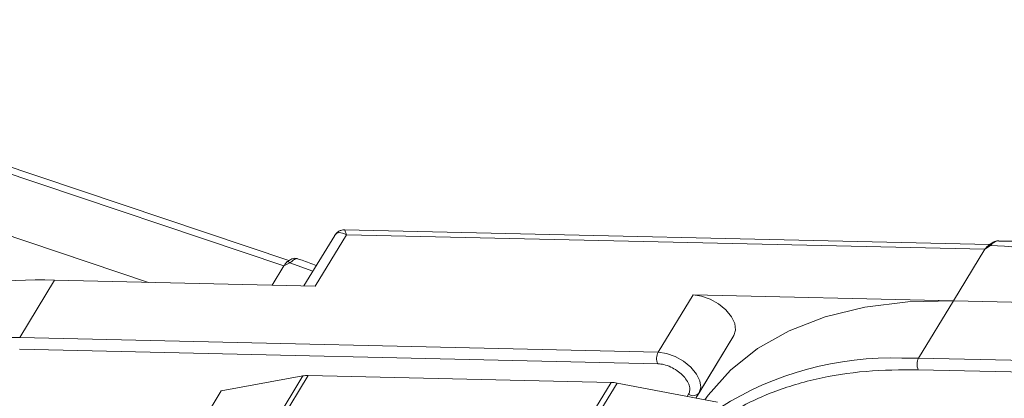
# Model space of a CAD drawing. Header units: millimetres. Extents: x 1675 to 3137, y 343 to 1376.
# Tile 45 of 84: x 2600 to 2653, y 1185 to 1205. Entities that reach past the tile are written whole.
import ezdxf

# ---------------------------------------------------------------- set-up
doc = ezdxf.new("R2010")
doc.units = ezdxf.units.MM

msp = doc.modelspace()

# ---------------------------------------------------------------- linework, layer by layer
at = {"color": 7, "linetype": 'Continuous', "lineweight": 15}
for p, q in [((2614.511, 1192.461), (2576.068, 1205.374)), ((2576.346, 1204.914), (2614.241, 1192.185)), ((2606.987, 1191.295), (2597.102, 1194.615)), ((2652.024, 1193.32), (2617.487, 1194.113)), ((2616.958, 1193.815), (2615.309, 1191.104)), ((2615.904, 1191.091), (2617.584, 1193.853)), ((2617.584, 1193.853), (2651.767, 1193.068)), ((2651.767, 1193.068), (2650.087, 1190.306)), ((2652.066, 1193.279), (2651.767, 1193.068)), ((2614.241, 1192.185), (2613.607, 1191.143)), ((2614.558, 1192.337), (2614.241, 1192.185)), ((2614.421, 1192.408), (2614.489, 1192.437)), ((2615.791, 1191.897), (2614.558, 1192.337)), ((2600.093, 1188.342), (2601.96, 1191.41)), ((2601.96, 1191.41), (2615.904, 1191.091)), ((2636.143, 1190.626), (2634.276, 1187.557)), ((2650.087, 1190.306), (2636.143, 1190.626)), ((2648.219, 1187.237), (2650.087, 1190.306)), ((2650.087, 1190.306), (2664.03, 1189.986)), ((2600.093, 1188.342), (2599.205, 1188.347)), ((2634.276, 1187.557), (2600.093, 1188.342)), ((2638.336, 1188.451), (2636.294, 1185.092)), ((2636.469, 1185.382), (2638.336, 1188.451)), ((2600.078, 1187.719), (2634.261, 1186.935)), ((2648.219, 1187.237), (2647.331, 1187.243)), ((2682.402, 1186.453), (2648.219, 1187.237)), ((2615.256, 1186.285), (2593.576, 1150.656)), ((2593.845, 1150.649), (2615.542, 1186.306)), ((2610.879, 1185.48), (2615.256, 1186.285)), ((2615.542, 1186.306), (2631.759, 1185.934)), ((2648.205, 1186.615), (2682.388, 1185.831)), ((2631.759, 1185.934), (2610.062, 1150.277)), ((2610.395, 1150.27), (2632.075, 1185.899)), ((2632.075, 1185.899), (2637.456, 1184.87)), ((2610.879, 1185.48), (2609.385, 1183.024)), ((2635.906, 1185.303), (2635.832, 1185.181)), ((2636.293, 1185.092), (2636.469, 1185.382))]:
    msp.add_line(p, q, dxfattribs=at)
at = {"color": 7, "linetype": 'Continuous', "lineweight": 15, "flags": 128}
for points in [[(2652.066, 1193.279), (2652.05, 1193.289), (2652.035, 1193.297), (2652.022, 1193.301), (2652.01, 1193.304), (2652.001, 1193.303), (2651.994, 1193.299), (2651.989, 1193.293), (2651.986, 1193.284)], [(2638.336, 1188.451), (2638.425, 1188.742), (2638.376, 1189.087), (2638.195, 1189.456), (2637.896, 1189.817), (2637.506, 1190.14), (2637.057, 1190.395), (2636.59, 1190.562), (2636.143, 1190.626)], [(2650.087, 1190.306), (2647.635, 1190.248), (2645.336, 1189.96), (2643.216, 1189.443), (2641.298, 1188.705), (2639.603, 1187.753), (2638.149, 1186.598), (2636.953, 1185.251), (2636.773, 1185.001)], [(2636.469, 1185.382), (2636.558, 1185.673), (2636.509, 1186.018), (2636.327, 1186.387), (2636.029, 1186.748), (2635.638, 1187.071), (2635.19, 1187.326), (2634.722, 1187.493), (2634.276, 1187.557)]]:
    msp.add_lwpolyline(points, dxfattribs=at)
at = {"color": 7, "linetype": 'Continuous', "lineweight": 15}
for centre, radius, start, end in [((2650.371, 1155.711), 37.606, 68.8867, 87.4164), ((2614.417, 1192.234), 0.174, 36.3129, 88.6259), ((2601.045, 1171.243), 20.188, 87.4032, 110.8726), ((2634.869, 1187.232), 0.676, 151.2883, 206.0774), ((2646.784, 1170.066), 17.186, 88.173, 122.2769), ((2648.812, 1186.912), 0.676, 151.2883, 206.0774), ((2615.502, 1184.903), 1.404, 88.3644, 100.0749), ((2631.707, 1184.012), 1.923, 78.9596, 88.4511), ((2636.148, 1185.63), 0.406, 233.4992, 322.3259)]:
    msp.add_arc(centre, radius, start, end, dxfattribs=at)
for points, knots in [([(2617.485, 1194.113), (2617.421, 1194.109), (2617.311, 1194.102), (2617.127, 1194.017), (2617.043, 1193.921), (2616.998, 1193.868)], [0, 0, 0, 0, 0.389383, 0.666862, 1, 1, 1, 1]), ([(2617.486, 1194.106), (2617.486, 1194.108), (2617.485, 1194.132), (2617.508, 1194.05), (2617.559, 1193.918), (2617.584, 1193.853)], [0, 0, 0, 0, 0.044603, 0.521109, 1, 1, 1, 1]), ([(2617.584, 1193.853), (2617.445, 1193.909), (2617.228, 1193.997), (2617.033, 1193.929), (2616.962, 1193.815), (2616.93, 1193.764)], [0, 0, 0, 0, 0.498413, 0.772928, 1, 1, 1, 1]), ([(2652.482, 1193.522), (2652.438, 1193.519), (2652.343, 1193.513), (2652.174, 1193.439), (2652.062, 1193.353), (2651.994, 1193.299)], [0, 0, 0, 0, 0.2496368, 0.538323, 1, 1, 1, 1]), ([(2652.523, 1193.522), (2652.518, 1193.523), (2652.478, 1193.535), (2652.398, 1193.512), (2652.284, 1193.463), (2652.174, 1193.381), (2652.1, 1193.311), (2652.066, 1193.279)], [0, 0, 0, 0, 0.033044, 0.285426, 0.531875, 0.785768, 1, 1, 1, 1]), ([(2664.099, 1191.09), (2663.844, 1191.188), (2662.909, 1191.545), (2661.275, 1192.057), (2659.199, 1192.616), (2657.107, 1193.054), (2655.031, 1193.353), (2653.495, 1193.506), (2652.68, 1193.511), (2652.522, 1193.512)], [0, 0, 0, 0, 0.064257, 0.235538, 0.411454, 0.590698, 0.772379, 0.955884, 1, 1, 1, 1]), ([(2652.001, 1193.303), (2651.988, 1193.293), (2651.962, 1193.275), (2651.937, 1193.255), (2651.924, 1193.246)], [0, 0, 0, 0, 0.518796, 1, 1, 1, 1]), ([(2614.959, 1192.569), (2614.909, 1192.579), (2614.814, 1192.6), (2614.641, 1192.554), (2614.539, 1192.484), (2614.478, 1192.442)], [0, 0, 0, 0, 0.308133, 0.586285, 1, 1, 1, 1]), ([(2614.957, 1192.559), (2614.944, 1192.566), (2614.915, 1192.581), (2614.848, 1192.555), (2614.762, 1192.503), (2614.667, 1192.427), (2614.592, 1192.365), (2614.558, 1192.337)], [0, 0, 0, 0, 0.16107, 0.380037, 0.593855, 0.814133, 1, 1, 1, 1]), ([(2615.972, 1192.195), (2615.717, 1192.296), (2615.379, 1192.43), (2615.041, 1192.537), (2614.958, 1192.563)], [0, 0, 0, 0, 0.753946, 1, 1, 1, 1]), ([(2634.261, 1186.935), (2634.369, 1186.925), (2634.589, 1186.905), (2634.95, 1186.773), (2635.293, 1186.577), (2635.587, 1186.333), (2635.814, 1186.061), (2635.953, 1185.778), (2635.994, 1185.511), (2635.935, 1185.371), (2635.906, 1185.303)], [0, 0, 0, 0, 0.12225, 0.25, 0.37775, 0.5, 0.62225, 0.75, 0.87775, 1, 1, 1, 1]), ([(2637.894, 1184.07), (2638.117, 1184.228), (2638.826, 1184.733), (2640.414, 1185.457), (2642.67, 1186.162), (2645.334, 1186.591), (2647.258, 1186.607), (2648.205, 1186.615)], [0, 0, 0, 0, 0.088375, 0.281114, 0.527622, 0.767417, 1, 1, 1, 1])]:
    msp.add_open_spline(points, degree=3, knots=knots, dxfattribs=at)
for points in [[(2651.767, 1193.068), (2651.8, 1193.116), (2651.866, 1193.211), (2651.946, 1193.26), (2651.986, 1193.284)], [(2614.241, 1192.185), (2614.272, 1192.233), (2614.334, 1192.329), (2614.392, 1192.382), (2614.421, 1192.408)]]:
    msp.add_open_spline(points, degree=3, dxfattribs=at)

doc.saveas('drawing.dxf')
